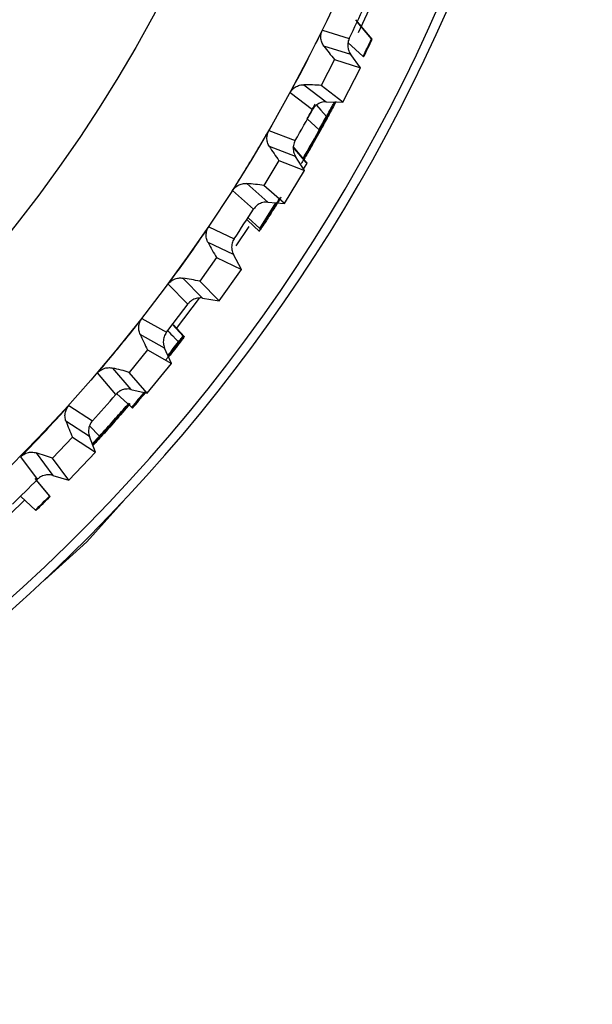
# Model space of a CAD drawing. Header units: millimetres. Extents: x -42 to 108, y 0 to 140.
# Tile 9 of 17: x 100.06 to 107.5, y 51.96 to 64.75. Entities that reach past the tile are written whole.
import ezdxf

# ---------------------------------------------------------------- set-up
doc = ezdxf.new("R2010")
doc.units = ezdxf.units.MM

msp = doc.modelspace()

# ---------------------------------------------------------------- linework, layer by layer
at = {"color": 7, "linetype": 'Continuous', "lineweight": 25}
for p, q in [((104.461, 64.589), (104.656, 65.009)), ((104.639, 64.501), (104.427, 64.754)), ((104.631, 64.505), (104.445, 64.727)), ((103.991, 64.618), (104.34, 64.509)), ((104.639, 64.501), (104.631, 64.505)), ((104.359, 64.303), (104.011, 64.411)), ((104.324, 64.457), (104.52, 64.275)), ((104.148, 64.235), (103.975, 63.9)), ((104.148, 64.235), (104.488, 64.128)), ((104.488, 64.128), (104.359, 64.303)), ((104.527, 64.271), (104.52, 64.275)), ((104.259, 63.684), (104.488, 64.128)), ((103.752, 63.909), (104.042, 63.688)), ((104.259, 63.684), (103.975, 63.9)), ((103.863, 63.584), (103.572, 63.805)), ((104.042, 63.688), (104.259, 63.684)), ((104.148, 63.686), (104.149, 63.684)), ((104.148, 63.686), (104.151, 63.683)), ((104.149, 63.684), (104.151, 63.683)), ((104.152, 63.669), (104.162, 63.686)), ((103.793, 63.464), (103.948, 63.323)), ((103.297, 63.316), (103.638, 63.183)), ((103.643, 62.976), (103.302, 63.108)), ((103.794, 62.89), (103.613, 63.105)), ((103.779, 62.899), (103.613, 63.097)), ((103.759, 62.793), (103.643, 62.976)), ((103.427, 62.923), (103.231, 62.6)), ((103.427, 62.923), (103.759, 62.793)), ((103.747, 62.812), (103.794, 62.89)), ((103.794, 62.89), (103.779, 62.899)), ((103.5, 62.365), (103.759, 62.793)), ((103.009, 62.626), (103.283, 62.384)), ((103.5, 62.365), (103.231, 62.6)), ((103.097, 62.293), (102.823, 62.534)), ((103.177, 62.041), (103.388, 62.375)), ((103.391, 62.375), (103.179, 62.04)), ((103.283, 62.384), (103.5, 62.365)), ((103.177, 62.041), (103.026, 62.182)), ((102.515, 62.065), (102.845, 61.909)), ((102.872, 61.817), (103.039, 62.068)), ((103.016, 62.149), (103.172, 62.003)), ((103.177, 62.041), (103.179, 62.04)), ((102.835, 61.702), (102.505, 61.858)), ((102.616, 61.664), (102.399, 61.356)), ((102.616, 61.664), (102.939, 61.511)), ((102.939, 61.511), (102.835, 61.702)), ((102.179, 61.397), (102.435, 61.137)), ((102.65, 61.103), (102.939, 61.511)), ((102.243, 61.059), (101.986, 61.319)), ((102.65, 61.103), (102.399, 61.356)), ((102.097, 60.744), (102.393, 61.138)), ((102.435, 61.137), (102.65, 61.103)), ((101.646, 60.872), (101.965, 60.693)), ((102.042, 60.794), (102.183, 60.642)), ((102.054, 60.79), (102.196, 60.638)), ((101.941, 60.488), (101.622, 60.666)), ((102.184, 60.641), (102.183, 60.642)), ((102.183, 60.642), (102.183, 60.642)), ((101.72, 60.465), (101.481, 60.173)), ((101.72, 60.465), (102.031, 60.29)), ((102.031, 60.29), (101.941, 60.488)), ((101.714, 59.903), (102.031, 60.29)), ((101.306, 59.887), (101.067, 60.165)), ((101.265, 60.229), (101.502, 59.952)), ((101.714, 59.903), (101.481, 60.173)), ((101.317, 59.898), (101.509, 59.719)), ((101.502, 59.952), (101.714, 59.903)), ((101.692, 59.908), (101.692, 59.908)), ((100.697, 59.743), (101.002, 59.542)), ((101.522, 59.708), (101.509, 59.719)), ((100.964, 59.339), (100.658, 59.539)), ((100.964, 59.477), (101.093, 59.344)), ((101, 59.243), (101.093, 59.344)), ((100.742, 59.331), (100.483, 59.057)), ((100.742, 59.331), (101.04, 59.135)), ((101.04, 59.135), (100.964, 59.339)), ((101.092, 59.33), (101.003, 59.233)), ((101.087, 59.334), (101.092, 59.33)), ((100.271, 59.128), (100.489, 58.835)), ((100.697, 58.771), (101.04, 59.135)), ((100.288, 58.784), (100.07, 59.077)), ((100.697, 58.771), (100.483, 59.057)), ((100.489, 58.835), (100.697, 58.771)), ((100.453, 58.562), (100.259, 58.793)), ((100.446, 58.568), (100.276, 58.772)), ((99.929, 58.327), (100.12, 58.513)), ((100.066, 58.563), (100.266, 58.377)), ((100.067, 58.563), (100.26, 58.383)), ((100.453, 58.562), (100.446, 58.568)), ((100.929, 57.972), (101.421, 58.519)), ((100.266, 58.377), (100.26, 58.383)), ((100.382, 57.48), (100.929, 57.972))]:
    msp.add_line(p, q, dxfattribs=at)
at = {"color": 7, "linetype": 'Continuous', "lineweight": 25, "flags": 128}
for points in [[(103.913, 63.643), (103.971, 63.577), (104.043, 63.495)], [(101.979, 60.718), (102.001, 60.695), (102.023, 60.671), (102.046, 60.648), (102.084, 60.608), (102.103, 60.589), (102.122, 60.569)]]:
    msp.add_lwpolyline(points, dxfattribs=at)
at = {"color": 7, "linetype": 'Continuous', "lineweight": 25}
for radius in [21.133, 19.098]:
    msp.add_circle((85, 73.901), radius, dxfattribs=at)
for centre, radius, start, end in [((85, 73.901), 22.5, 282.8538, 41.2442), ((85.007, 73.894), 22.368, 283.8981, 348.9993), ((85, 73.901), 21.5, 334.099, 335.3235), ((85, 73.901), 21.764, 333.7493, 334.4231), ((106.286, 66.041), 2.799, 215.6038, 220.1858), ((103.743, 61.11), 2.799, 85.2368, 89.8187), ((85, 73.901), 21.5, 330.099, 331.3235), ((105.686, 64.575), 2.799, 211.6038, 216.1858), ((102.805, 59.834), 2.799, 81.2368, 85.8187), ((85, 73.901), 21.5, 326.099, 327.3235), ((104.985, 63.155), 2.799, 207.6038, 212.1858), ((101.78, 58.626), 2.799, 77.2368, 81.8187), ((85, 73.901), 21.5, 322.099, 323.3235), ((104.187, 61.787), 2.799, 203.6038, 208.1858), ((100.674, 57.493), 2.799, 73.2368, 77.8187), ((85, 73.901), 21.5, 318.099, 319.3235), ((103.295, 60.478), 2.799, 199.6038, 204.1858), ((99.491, 56.44), 2.799, 69.2368, 73.8187), ((85, 73.901), 21.5, 314.099, 315.3235), ((85, 73.901), 21.764, 314.5194, 315.2123), ((85, 73.901), 21.773, 314.5196, 315.2123)]:
    msp.add_arc(centre, radius, start, end, dxfattribs=at)
for points, knots in [([(103.572, 63.805), (103.668, 63.981), (103.761, 64.158), (103.851, 64.336), (103.898, 64.43), (103.945, 64.524), (103.991, 64.618)], [0, 0, 0, 0, 0.0006000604, 0.0006000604, 0.0006000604, 0.000914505, 0.000914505, 0.000914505, 0.000914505]), ([(104.011, 64.411), (104.005, 64.419), (103.999, 64.427), (103.995, 64.436), (103.99, 64.444), (103.986, 64.453), (103.983, 64.463), (103.979, 64.472), (103.977, 64.481), (103.975, 64.491), (103.973, 64.501), (103.972, 64.511), (103.971, 64.521), (103.971, 64.53), (103.971, 64.54), (103.972, 64.55), (103.973, 64.56), (103.975, 64.57), (103.977, 64.579), (103.98, 64.593), (103.985, 64.606), (103.991, 64.618)], [0, 0, 0, 0, 0.0000302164, 0.0000302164, 0.0000302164, 0.0000598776, 0.0000598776, 0.0000598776, 0.0000895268, 0.0000895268, 0.0000895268, 0.0001191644, 0.0001191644, 0.0001191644, 0.000148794, 0.000148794, 0.000148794, 0.00017842, 0.00017842, 0.00017842, 0.0002196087, 0.0002196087, 0.0002196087, 0.0002196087]), ([(104.34, 64.509), (104.335, 64.499), (104.331, 64.489), (104.328, 64.478), (104.325, 64.468), (104.323, 64.457), (104.322, 64.446), (104.32, 64.435), (104.32, 64.424), (104.32, 64.413), (104.321, 64.402), (104.322, 64.391), (104.325, 64.38), (104.326, 64.374), (104.327, 64.369), (104.329, 64.364), (104.332, 64.353), (104.336, 64.343), (104.341, 64.333), (104.346, 64.322), (104.353, 64.312), (104.359, 64.303)], [0, 0, 0, 0, 0.0000331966, 0.0000331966, 0.0000331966, 0.0000663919, 0.0000663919, 0.0000663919, 0.0000995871, 0.0000995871, 0.0000995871, 0.0001327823, 0.0001327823, 0.0001327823, 0.0001492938, 0.0001492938, 0.0001492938, 0.0001827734, 0.0001827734, 0.0001827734, 0.0002172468, 0.0002172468, 0.0002172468, 0.0002172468]), ([(103.572, 63.805), (103.577, 63.815), (103.583, 63.824), (103.59, 63.833), (103.597, 63.842), (103.604, 63.85), (103.613, 63.857), (103.621, 63.865), (103.629, 63.871), (103.639, 63.877), (103.647, 63.883), (103.657, 63.888), (103.667, 63.892), (103.676, 63.897), (103.686, 63.9), (103.695, 63.903), (103.704, 63.905), (103.714, 63.907), (103.723, 63.908), (103.733, 63.909), (103.742, 63.91), (103.752, 63.909)], [0, 0, 0, 0, 0.0000330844, 0.0000330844, 0.0000330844, 0.0000661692, 0.0000661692, 0.0000661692, 0.0000989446, 0.0000989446, 0.0000989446, 0.0001308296, 0.0001308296, 0.0001308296, 0.000161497, 0.000161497, 0.000161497, 0.0001901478, 0.0001901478, 0.0001901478, 0.0002195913, 0.0002195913, 0.0002195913, 0.0002195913]), ([(104.168, 63.692), (104.159, 63.673), (104.139, 63.635), (104.071, 63.507), (103.969, 63.319), (103.857, 63.12), (103.781, 62.989), (103.752, 62.94)], [0, 0, 0, 0, 0.15659, 0.313935, 0.548367, 0.829992, 1, 1, 1, 1]), ([(104.151, 63.683), (104.038, 63.474), (103.906, 63.229), (103.763, 62.99), (103.742, 62.955)], [0, 0, 0, 0, 0.853183, 1, 1, 1, 1]), ([(103.745, 62.948), (103.805, 63.051), (103.905, 63.223), (104.027, 63.442), (104.107, 63.588), (104.138, 63.644), (104.152, 63.669)], [0, 0, 0, 0, 0.385595, 0.644105, 0.841371, 1, 1, 1, 1]), ([(104.042, 63.688), (104.031, 63.688), (104.02, 63.687), (104.009, 63.686), (103.998, 63.684), (103.987, 63.681), (103.976, 63.678), (103.966, 63.674), (103.956, 63.67), (103.946, 63.665), (103.936, 63.66), (103.927, 63.654), (103.918, 63.647), (103.913, 63.644), (103.909, 63.64), (103.905, 63.637), (103.897, 63.629), (103.889, 63.621), (103.882, 63.612), (103.875, 63.603), (103.868, 63.594), (103.863, 63.584)], [0, 0, 0, 0, 0.0000332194, 0.0000332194, 0.0000332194, 0.0000664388, 0.0000664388, 0.0000664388, 0.0000996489, 0.0000996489, 0.0000996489, 0.000132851, 0.000132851, 0.000132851, 0.0001493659, 0.0001493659, 0.0001493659, 0.0001828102, 0.0001828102, 0.0001828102, 0.0002172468, 0.0002172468, 0.0002172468, 0.0002172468]), ([(104.043, 63.495), (104.057, 63.519), (104.071, 63.544), (104.097, 63.59), (104.107, 63.607), (104.126, 63.643), (104.137, 63.661), (104.149, 63.684)], [0, 0, 0, 0, 0.5, 0.5, 0.75, 0.75, 1, 1, 1, 1]), ([(103.747, 62.946), (103.8, 63.038), (103.878, 63.172), (103.971, 63.336), (104.017, 63.418), (104.042, 63.464), (104.056, 63.488), (104.065, 63.504), (104.067, 63.507), (104.068, 63.509)], [0, 0, 0, 0, 0.4202706, 0.6116017, 0.7620449, 0.8256718, 0.8844617, 0.9414618, 1, 1, 1, 1]), ([(104.059, 63.491), (104.057, 63.486), (104.052, 63.477), (104.042, 63.459), (104.03, 63.436), (104.021, 63.419), (104.015, 63.41)], [0, 0, 0, 0, 0.273852, 0.49717, 0.693084, 1, 1, 1, 1]), ([(104.068, 63.509), (104.068, 63.508), (104.067, 63.507), (104.062, 63.496), (104.059, 63.491)], [0, 0, 0, 0, 0.5456273, 1, 1, 1, 1]), ([(102.823, 62.534), (102.93, 62.703), (103.035, 62.873), (103.138, 63.045), (103.192, 63.135), (103.245, 63.225), (103.297, 63.316)], [0, 0, 0, 0, 0.0006000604, 0.0006000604, 0.0006000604, 0.000914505, 0.000914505, 0.000914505, 0.000914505]), ([(103.302, 63.108), (103.297, 63.116), (103.292, 63.125), (103.288, 63.134), (103.284, 63.143), (103.281, 63.152), (103.278, 63.161), (103.275, 63.171), (103.273, 63.181), (103.272, 63.19), (103.271, 63.2), (103.27, 63.21), (103.271, 63.22), (103.271, 63.23), (103.272, 63.24), (103.273, 63.25), (103.275, 63.259), (103.278, 63.269), (103.281, 63.278), (103.285, 63.291), (103.291, 63.304), (103.297, 63.316)], [0, 0, 0, 0, 0.0000302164, 0.0000302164, 0.0000302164, 0.0000598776, 0.0000598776, 0.0000598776, 0.0000895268, 0.0000895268, 0.0000895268, 0.0001191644, 0.0001191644, 0.0001191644, 0.000148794, 0.000148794, 0.000148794, 0.00017842, 0.00017842, 0.00017842, 0.0002196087, 0.0002196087, 0.0002196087, 0.0002196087]), ([(104.015, 63.41), (104.008, 63.395), (103.992, 63.366), (103.965, 63.317), (103.933, 63.26), (103.894, 63.191), (103.845, 63.104), (103.785, 63), (103.74, 62.924), (103.716, 62.883)], [0, 0, 0, 0, 0.088282, 0.183165, 0.28564, 0.415044, 0.57157, 0.770568, 1, 1, 1, 1]), ([(103.74, 62.954), (103.747, 62.965), (103.841, 63.122), (103.929, 63.283), (104.012, 63.431)], [0, 0, 0, 0, 0.070903, 1, 1, 1, 1]), ([(104.012, 63.431), (104.005, 63.419), (103.998, 63.408), (103.992, 63.398), (103.986, 63.387), (103.981, 63.378), (103.975, 63.369), (103.965, 63.352), (103.957, 63.337), (103.948, 63.323)], [0, 0, 0, 0, 0.0000889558, 0.0000889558, 0.0000889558, 0.0001778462, 0.0001778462, 0.0001778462, 0.0003430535, 0.0003430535, 0.0003430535, 0.0003430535]), ([(103.638, 63.183), (103.633, 63.173), (103.628, 63.163), (103.624, 63.153), (103.62, 63.143), (103.617, 63.132), (103.615, 63.121), (103.613, 63.11), (103.612, 63.099), (103.612, 63.088), (103.611, 63.077), (103.612, 63.066), (103.614, 63.055), (103.614, 63.049), (103.615, 63.044), (103.617, 63.039), (103.619, 63.028), (103.622, 63.017), (103.627, 63.007), (103.631, 62.996), (103.637, 62.986), (103.643, 62.976)], [0, 0, 0, 0, 0.0000331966, 0.0000331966, 0.0000331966, 0.0000663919, 0.0000663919, 0.0000663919, 0.0000995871, 0.0000995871, 0.0000995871, 0.0001327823, 0.0001327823, 0.0001327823, 0.0001492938, 0.0001492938, 0.0001492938, 0.0001827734, 0.0001827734, 0.0001827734, 0.0002172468, 0.0002172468, 0.0002172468, 0.0002172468]), ([(102.823, 62.534), (102.828, 62.544), (102.835, 62.552), (102.843, 62.561), (102.85, 62.569), (102.858, 62.576), (102.867, 62.583), (102.875, 62.59), (102.884, 62.596), (102.894, 62.602), (102.903, 62.607), (102.913, 62.611), (102.923, 62.615), (102.933, 62.618), (102.942, 62.621), (102.952, 62.623), (102.962, 62.625), (102.971, 62.626), (102.98, 62.626), (102.99, 62.627), (103, 62.626), (103.009, 62.626)], [0, 0, 0, 0, 0.0000330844, 0.0000330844, 0.0000330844, 0.0000661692, 0.0000661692, 0.0000661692, 0.0000989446, 0.0000989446, 0.0000989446, 0.0001308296, 0.0001308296, 0.0001308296, 0.000161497, 0.000161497, 0.000161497, 0.0001901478, 0.0001901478, 0.0001901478, 0.0002195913, 0.0002195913, 0.0002195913, 0.0002195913]), ([(103.453, 62.448), (103.42, 62.396), (103.377, 62.326), (103.331, 62.256), (103.31, 62.223), (103.296, 62.203), (103.294, 62.2), (103.293, 62.199)], [0, 0, 0, 0, 0.44113, 0.591671, 0.728301, 0.860847, 1, 1, 1, 1]), ([(103.293, 62.199), (103.294, 62.2), (103.296, 62.203), (103.307, 62.222), (103.326, 62.252), (103.368, 62.319), (103.41, 62.388), (103.442, 62.44)], [0, 0, 0, 0, 0.1350479, 0.2650594, 0.3991259, 0.5455851, 1, 1, 1, 1]), ([(103.283, 62.384), (103.272, 62.385), (103.261, 62.385), (103.25, 62.384), (103.239, 62.384), (103.228, 62.382), (103.217, 62.379), (103.206, 62.376), (103.196, 62.373), (103.186, 62.368), (103.175, 62.364), (103.166, 62.359), (103.156, 62.353), (103.152, 62.35), (103.147, 62.346), (103.143, 62.343), (103.134, 62.336), (103.126, 62.329), (103.118, 62.32), (103.111, 62.312), (103.103, 62.303), (103.097, 62.293)], [0, 0, 0, 0, 0.0000332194, 0.0000332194, 0.0000332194, 0.0000664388, 0.0000664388, 0.0000664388, 0.0000996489, 0.0000996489, 0.0000996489, 0.000132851, 0.000132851, 0.000132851, 0.0001493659, 0.0001493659, 0.0001493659, 0.0001828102, 0.0001828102, 0.0001828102, 0.0002172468, 0.0002172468, 0.0002172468, 0.0002172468]), ([(103.169, 62.006), (103.17, 62.009), (103.173, 62.015), (103.222, 62.093), (103.301, 62.217), (103.364, 62.319), (103.399, 62.374)], [0, 0, 0, 0, 0.242503, 0.485534, 0.719512, 1, 1, 1, 1]), ([(103.408, 62.373), (103.382, 62.332), (103.324, 62.238), (103.246, 62.119), (103.21, 62.066), (103.194, 62.042)], [0, 0, 0, 0, 0.311781, 0.695718, 1, 1, 1, 1]), ([(101.986, 61.319), (102.105, 61.48), (102.222, 61.642), (102.336, 61.806), (102.396, 61.892), (102.456, 61.978), (102.515, 62.065)], [0, 0, 0, 0, 0.0006000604, 0.0006000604, 0.0006000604, 0.000914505, 0.000914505, 0.000914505, 0.000914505]), ([(102.505, 61.858), (102.5, 61.866), (102.496, 61.875), (102.493, 61.884), (102.489, 61.894), (102.487, 61.903), (102.485, 61.913), (102.482, 61.922), (102.481, 61.932), (102.481, 61.942), (102.48, 61.952), (102.48, 61.962), (102.481, 61.972), (102.482, 61.981), (102.484, 61.991), (102.486, 62.001), (102.488, 62.01), (102.491, 62.02), (102.495, 62.029), (102.5, 62.042), (102.507, 62.054), (102.515, 62.065)], [0, 0, 0, 0, 0.0000302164, 0.0000302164, 0.0000302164, 0.0000598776, 0.0000598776, 0.0000598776, 0.0000895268, 0.0000895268, 0.0000895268, 0.0001191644, 0.0001191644, 0.0001191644, 0.000148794, 0.000148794, 0.000148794, 0.00017842, 0.00017842, 0.00017842, 0.0002196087, 0.0002196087, 0.0002196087, 0.0002196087]), ([(103.194, 62.042), (103.183, 62.024), (103.179, 62.019), (103.171, 62.009), (103.169, 62.006), (103.169, 62.006)], [0, 0, 0, 0, 0.5, 0.5, 1, 1, 1, 1]), ([(102.845, 61.909), (102.839, 61.9), (102.833, 61.89), (102.829, 61.88), (102.824, 61.87), (102.821, 61.859), (102.818, 61.849), (102.815, 61.838), (102.813, 61.827), (102.812, 61.816), (102.811, 61.805), (102.811, 61.794), (102.812, 61.783), (102.812, 61.777), (102.813, 61.772), (102.814, 61.766), (102.815, 61.755), (102.818, 61.744), (102.821, 61.734), (102.825, 61.723), (102.83, 61.712), (102.835, 61.702)], [0, 0, 0, 0, 0.0000331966, 0.0000331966, 0.0000331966, 0.0000663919, 0.0000663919, 0.0000663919, 0.0000995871, 0.0000995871, 0.0000995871, 0.0001327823, 0.0001327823, 0.0001327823, 0.0001492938, 0.0001492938, 0.0001492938, 0.0001827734, 0.0001827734, 0.0001827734, 0.0002172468, 0.0002172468, 0.0002172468, 0.0002172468]), ([(101.986, 61.319), (101.993, 61.328), (102, 61.336), (102.008, 61.344), (102.016, 61.351), (102.025, 61.358), (102.034, 61.365), (102.043, 61.371), (102.052, 61.376), (102.062, 61.381), (102.072, 61.385), (102.082, 61.389), (102.092, 61.392), (102.102, 61.395), (102.112, 61.397), (102.122, 61.398), (102.131, 61.399), (102.141, 61.4), (102.15, 61.399), (102.16, 61.399), (102.169, 61.398), (102.179, 61.397)], [0, 0, 0, 0, 0.0000330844, 0.0000330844, 0.0000330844, 0.0000661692, 0.0000661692, 0.0000661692, 0.0000989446, 0.0000989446, 0.0000989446, 0.0001308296, 0.0001308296, 0.0001308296, 0.000161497, 0.000161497, 0.000161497, 0.0001901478, 0.0001901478, 0.0001901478, 0.0002195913, 0.0002195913, 0.0002195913, 0.0002195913]), ([(102.435, 61.137), (102.424, 61.139), (102.413, 61.14), (102.402, 61.139), (102.391, 61.139), (102.38, 61.138), (102.369, 61.136), (102.358, 61.134), (102.347, 61.132), (102.337, 61.128), (102.326, 61.124), (102.316, 61.12), (102.307, 61.114), (102.302, 61.112), (102.297, 61.109), (102.292, 61.106), (102.283, 61.099), (102.274, 61.092), (102.266, 61.085), (102.258, 61.077), (102.25, 61.068), (102.243, 61.059)], [0, 0, 0, 0, 0.0000332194, 0.0000332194, 0.0000332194, 0.0000664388, 0.0000664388, 0.0000664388, 0.0000996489, 0.0000996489, 0.0000996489, 0.000132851, 0.000132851, 0.000132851, 0.0001493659, 0.0001493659, 0.0001493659, 0.0001828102, 0.0001828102, 0.0001828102, 0.0002172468, 0.0002172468, 0.0002172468, 0.0002172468]), ([(101.067, 60.165), (101.197, 60.317), (101.325, 60.47), (101.451, 60.626), (101.516, 60.708), (101.582, 60.79), (101.646, 60.872)], [0, 0, 0, 0, 0.0006000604, 0.0006000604, 0.0006000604, 0.000914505, 0.000914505, 0.000914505, 0.000914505]), ([(101.622, 60.666), (101.618, 60.675), (101.615, 60.684), (101.612, 60.694), (101.609, 60.703), (101.607, 60.712), (101.606, 60.722), (101.604, 60.732), (101.604, 60.742), (101.604, 60.752), (101.604, 60.762), (101.605, 60.771), (101.606, 60.781), (101.608, 60.791), (101.61, 60.801), (101.613, 60.81), (101.616, 60.819), (101.62, 60.829), (101.624, 60.837), (101.63, 60.85), (101.638, 60.862), (101.646, 60.872)], [0, 0, 0, 0, 0.0000302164, 0.0000302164, 0.0000302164, 0.0000598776, 0.0000598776, 0.0000598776, 0.0000895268, 0.0000895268, 0.0000895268, 0.0001191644, 0.0001191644, 0.0001191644, 0.000148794, 0.000148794, 0.000148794, 0.00017842, 0.00017842, 0.00017842, 0.0002196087, 0.0002196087, 0.0002196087, 0.0002196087]), ([(101.965, 60.693), (101.958, 60.685), (101.952, 60.675), (101.947, 60.666), (101.942, 60.656), (101.937, 60.646), (101.934, 60.635), (101.93, 60.625), (101.927, 60.614), (101.926, 60.603), (101.924, 60.592), (101.923, 60.581), (101.923, 60.57), (101.923, 60.564), (101.923, 60.559), (101.924, 60.553), (101.925, 60.542), (101.927, 60.531), (101.929, 60.52), (101.932, 60.509), (101.936, 60.498), (101.941, 60.488)], [0, 0, 0, 0, 0.0000331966, 0.0000331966, 0.0000331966, 0.0000663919, 0.0000663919, 0.0000663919, 0.0000995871, 0.0000995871, 0.0000995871, 0.0001327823, 0.0001327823, 0.0001327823, 0.0001492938, 0.0001492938, 0.0001492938, 0.0001827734, 0.0001827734, 0.0001827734, 0.0002172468, 0.0002172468, 0.0002172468, 0.0002172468]), ([(102.171, 60.623), (102.159, 60.608), (102.139, 60.58), (102.079, 60.502), (102.028, 60.437), (101.996, 60.396), (101.987, 60.386)], [0, 0, 0, 0, 0.373613, 0.638185, 0.9023309, 1, 1, 1, 1]), ([(102.186, 60.623), (102.173, 60.606), (102.147, 60.571), (102.076, 60.479), (102.019, 60.406), (101.993, 60.374)], [0, 0, 0, 0, 0.351539, 0.704785, 1, 1, 1, 1]), ([(102.122, 60.569), (102.141, 60.593), (102.155, 60.61), (102.177, 60.636), (102.183, 60.642), (102.183, 60.642)], [0, 0, 0, 0, 0.5, 0.5, 1, 1, 1, 1]), ([(102.167, 60.604), (102.18, 60.621), (102.185, 60.626), (102.193, 60.636), (102.195, 60.638), (102.196, 60.638)], [0, 0, 0, 0, 0.5, 0.5, 1, 1, 1, 1]), ([(102.196, 60.638), (102.196, 60.638), (102.195, 60.637), (102.192, 60.632), (102.191, 60.63), (102.186, 60.623)], [0, 0, 0, 0, 0.5, 0.5, 1, 1, 1, 1]), ([(101.984, 60.393), (101.994, 60.406), (102.017, 60.435), (102.063, 60.494), (102.099, 60.54), (102.122, 60.569)], [0, 0, 0, 0, 0.220774, 0.502777, 1, 1, 1, 1]), ([(101.989, 60.382), (101.997, 60.391), (102.044, 60.449), (102.109, 60.532), (102.15, 60.583), (102.167, 60.604)], [0, 0, 0, 0, 0.104903, 0.617721, 1, 1, 1, 1]), ([(101.957, 60.337), (101.966, 60.349), (101.988, 60.376), (102.014, 60.408), (102.038, 60.438), (102.053, 60.457), (102.055, 60.458), (102.055, 60.458)], [0, 0, 0, 0, 0.170797, 0.388994, 0.584921, 0.79258, 1, 1, 1, 1]), ([(102.037, 60.455), (102.035, 60.453), (102.032, 60.45), (102.014, 60.429), (101.994, 60.404), (101.984, 60.393)], [0, 0, 0, 0, 0.338255, 0.676171, 1, 1, 1, 1]), ([(102.037, 60.455), (102.035, 60.452), (102.033, 60.449), (102.014, 60.423), (101.999, 60.405), (101.989, 60.391), (101.986, 60.388)], [0, 0, 0, 0, 0.503358, 0.721902, 0.93191, 1, 1, 1, 1]), ([(102.055, 60.458), (102.055, 60.458), (102.054, 60.456), (102.047, 60.447), (102.037, 60.433), (102.023, 60.415), (102.016, 60.407)], [0, 0, 0, 0, 0.259366, 0.499724, 0.769733, 1, 1, 1, 1]), ([(101.067, 60.165), (101.074, 60.173), (101.082, 60.181), (101.091, 60.188), (101.099, 60.195), (101.108, 60.201), (101.118, 60.207), (101.127, 60.212), (101.137, 60.217), (101.147, 60.221), (101.157, 60.225), (101.167, 60.228), (101.178, 60.23), (101.188, 60.232), (101.198, 60.234), (101.208, 60.234), (101.218, 60.235), (101.227, 60.234), (101.236, 60.234), (101.246, 60.233), (101.255, 60.231), (101.265, 60.229)], [0, 0, 0, 0, 0.0000330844, 0.0000330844, 0.0000330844, 0.0000661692, 0.0000661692, 0.0000661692, 0.0000989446, 0.0000989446, 0.0000989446, 0.0001308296, 0.0001308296, 0.0001308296, 0.000161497, 0.000161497, 0.000161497, 0.0001901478, 0.0001901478, 0.0001901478, 0.0002195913, 0.0002195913, 0.0002195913, 0.0002195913]), ([(101.502, 59.952), (101.492, 59.954), (101.48, 59.956), (101.469, 59.957), (101.458, 59.957), (101.447, 59.957), (101.436, 59.956), (101.425, 59.955), (101.414, 59.953), (101.404, 59.95), (101.393, 59.947), (101.382, 59.943), (101.372, 59.938), (101.367, 59.936), (101.363, 59.933), (101.358, 59.931), (101.348, 59.925), (101.339, 59.919), (101.33, 59.911), (101.321, 59.904), (101.313, 59.896), (101.306, 59.887)], [0, 0, 0, 0, 0.0000332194, 0.0000332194, 0.0000332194, 0.0000664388, 0.0000664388, 0.0000664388, 0.0000996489, 0.0000996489, 0.0000996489, 0.000132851, 0.000132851, 0.000132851, 0.0001493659, 0.0001493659, 0.0001493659, 0.0001828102, 0.0001828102, 0.0001828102, 0.0002172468, 0.0002172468, 0.0002172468, 0.0002172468]), ([(100.07, 59.077), (100.21, 59.22), (100.348, 59.364), (100.484, 59.511), (100.556, 59.588), (100.627, 59.665), (100.697, 59.743)], [0, 0, 0, 0, 0.0006000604, 0.0006000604, 0.0006000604, 0.000914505, 0.000914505, 0.000914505, 0.000914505]), ([(100.658, 59.539), (100.655, 59.548), (100.652, 59.557), (100.65, 59.567), (100.648, 59.576), (100.647, 59.586), (100.646, 59.596), (100.645, 59.606), (100.645, 59.616), (100.646, 59.625), (100.647, 59.635), (100.648, 59.645), (100.651, 59.655), (100.653, 59.664), (100.656, 59.674), (100.66, 59.683), (100.663, 59.692), (100.668, 59.701), (100.673, 59.71), (100.68, 59.721), (100.688, 59.733), (100.697, 59.743)], [0, 0, 0, 0, 0.0000302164, 0.0000302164, 0.0000302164, 0.0000598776, 0.0000598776, 0.0000598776, 0.0000895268, 0.0000895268, 0.0000895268, 0.0001191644, 0.0001191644, 0.0001191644, 0.000148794, 0.000148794, 0.000148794, 0.00017842, 0.00017842, 0.00017842, 0.0002196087, 0.0002196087, 0.0002196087, 0.0002196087]), ([(101.005, 59.228), (101.028, 59.253), (101.096, 59.329), (101.266, 59.519), (101.404, 59.68), (101.485, 59.774)], [0, 0, 0, 0, 0.172013, 0.514516, 1, 1, 1, 1]), ([(101.489, 59.764), (101.426, 59.69), (101.3, 59.544), (101.129, 59.353), (101.042, 59.259), (101.008, 59.222)], [0, 0, 0, 0, 0.3831949, 0.757249, 1, 1, 1, 1]), ([(101.069, 59.294), (101.07, 59.295), (101.072, 59.297), (101.087, 59.314), (101.11, 59.341), (101.169, 59.407), (101.302, 59.556), (101.418, 59.691), (101.486, 59.771)], [0, 0, 0, 0, 0.0715959, 0.1407371, 0.2125259, 0.2915528, 0.5804039, 1, 1, 1, 1]), ([(101.488, 59.767), (101.421, 59.688), (101.305, 59.553), (101.174, 59.407), (101.113, 59.34), (101.088, 59.313), (101.072, 59.297), (101.07, 59.295), (101.069, 59.294)], [0, 0, 0, 0, 0.413744, 0.703602, 0.782557, 0.851672, 0.922625, 1, 1, 1, 1]), ([(101.466, 59.759), (101.434, 59.722), (101.297, 59.562), (101.178, 59.433), (101.087, 59.334)], [0, 0, 0, 0, 0.2319372, 1, 1, 1, 1]), ([(101.093, 59.344), (101.156, 59.413), (101.268, 59.535), (101.388, 59.672), (101.44, 59.732)], [0, 0, 0, 0, 0.56059, 1, 1, 1, 1]), ([(101.002, 59.542), (100.995, 59.534), (100.988, 59.525), (100.982, 59.516), (100.976, 59.506), (100.971, 59.496), (100.967, 59.486), (100.963, 59.476), (100.959, 59.465), (100.957, 59.455), (100.954, 59.444), (100.953, 59.433), (100.952, 59.422), (100.951, 59.416), (100.951, 59.411), (100.951, 59.405), (100.952, 59.394), (100.953, 59.383), (100.955, 59.372), (100.957, 59.361), (100.96, 59.35), (100.964, 59.339)], [0, 0, 0, 0, 0.0000331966, 0.0000331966, 0.0000331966, 0.0000663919, 0.0000663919, 0.0000663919, 0.0000995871, 0.0000995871, 0.0000995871, 0.0001327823, 0.0001327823, 0.0001327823, 0.0001492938, 0.0001492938, 0.0001492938, 0.0001827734, 0.0001827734, 0.0001827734, 0.0002172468, 0.0002172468, 0.0002172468, 0.0002172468]), ([(100.07, 59.077), (100.078, 59.085), (100.086, 59.092), (100.095, 59.099), (100.104, 59.105), (100.113, 59.111), (100.123, 59.116), (100.133, 59.121), (100.143, 59.125), (100.154, 59.128), (100.164, 59.131), (100.174, 59.134), (100.185, 59.135), (100.195, 59.136), (100.205, 59.137), (100.215, 59.137), (100.225, 59.137), (100.234, 59.136), (100.243, 59.134), (100.253, 59.133), (100.262, 59.131), (100.271, 59.128)], [0, 0, 0, 0, 0.0000330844, 0.0000330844, 0.0000330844, 0.0000661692, 0.0000661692, 0.0000661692, 0.0000989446, 0.0000989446, 0.0000989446, 0.0001308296, 0.0001308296, 0.0001308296, 0.000161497, 0.000161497, 0.000161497, 0.0001901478, 0.0001901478, 0.0001901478, 0.0002195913, 0.0002195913, 0.0002195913, 0.0002195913]), ([(100.489, 58.835), (100.478, 58.838), (100.468, 58.84), (100.457, 58.842), (100.446, 58.843), (100.434, 58.844), (100.423, 58.843), (100.412, 58.843), (100.401, 58.842), (100.39, 58.839), (100.38, 58.837), (100.369, 58.834), (100.359, 58.83), (100.353, 58.828), (100.348, 58.826), (100.343, 58.823), (100.333, 58.819), (100.324, 58.813), (100.315, 58.806), (100.305, 58.8), (100.296, 58.792), (100.288, 58.784)], [0, 0, 0, 0, 0.0000332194, 0.0000332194, 0.0000332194, 0.0000664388, 0.0000664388, 0.0000664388, 0.0000996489, 0.0000996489, 0.0000996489, 0.000132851, 0.000132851, 0.000132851, 0.0001493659, 0.0001493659, 0.0001493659, 0.0001828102, 0.0001828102, 0.0001828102, 0.0002172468, 0.0002172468, 0.0002172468, 0.0002172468])]:
    msp.add_open_spline(points, degree=3, knots=knots, dxfattribs=at)
for points in [[(104.527, 64.271), (104.565, 64.347), (104.602, 64.424), (104.639, 64.501)], [(103.793, 63.464), (103.829, 63.529), (103.864, 63.594), (103.899, 63.659)], [(103.948, 63.323), (103.98, 63.38), (104.011, 63.437), (104.043, 63.495)], [(102.183, 60.641), (102.182, 60.639), (102.181, 60.636), (102.171, 60.623)], [(101.679, 59.919), (101.623, 59.852), (101.566, 59.785), (101.509, 59.719)], [(101.522, 59.708), (101.579, 59.774), (101.636, 59.841), (101.692, 59.908)]]:
    msp.add_open_spline(points, degree=3, dxfattribs=at)

doc.saveas('drawing.dxf')
